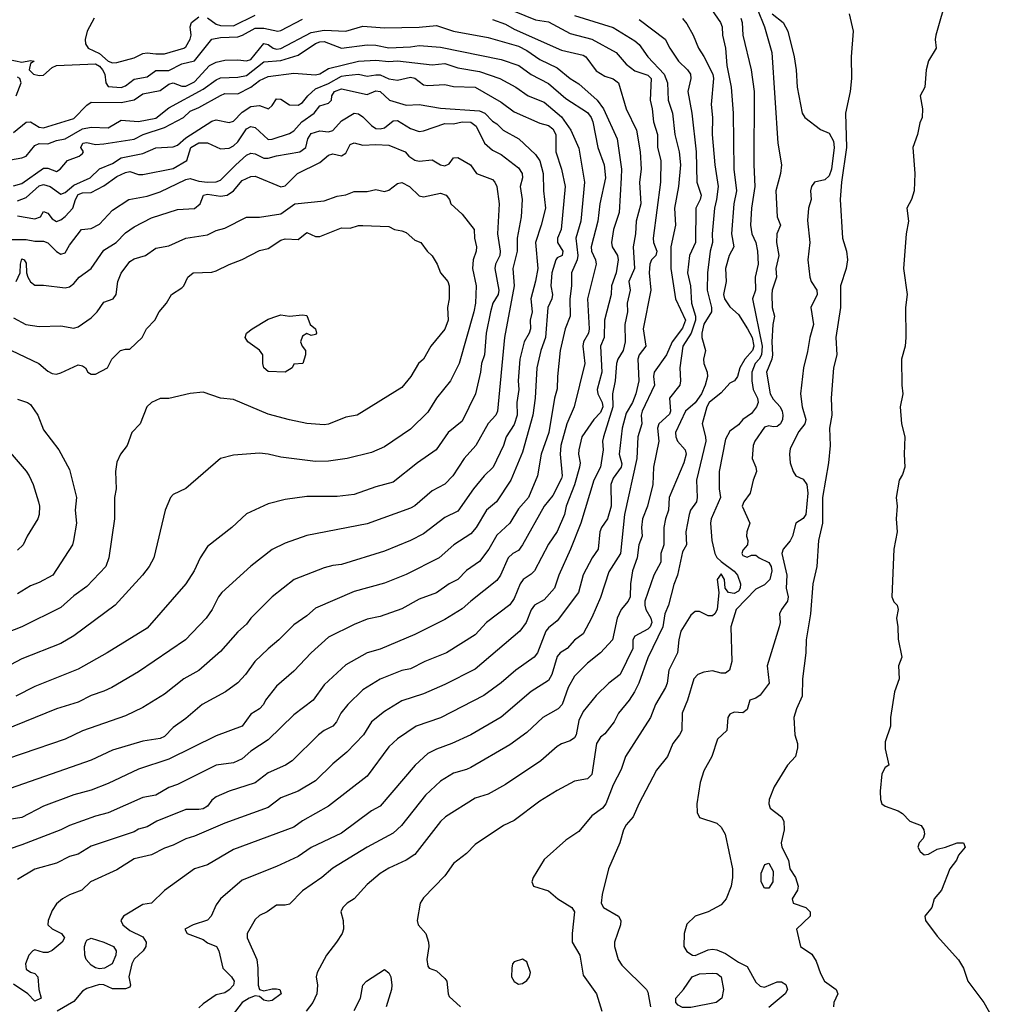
# Model space of a CAD drawing. Header units: metres. Extents: x -46681 to -43747, y -240911 to -237677.
# Tile 227 of 256: x -45407 to -45294, y -240708 to -240594. Entities that reach past the tile are written whole.
import ezdxf

# ---------------------------------------------------------------- set-up
doc = ezdxf.new("R2010")
doc.units = ezdxf.units.M
doc.layers.add('CONTOUR_INDEX', color=1, linetype='Continuous')
doc.layers.add('CONTOUR_INTER', color=3, linetype='Continuous')

msp = doc.modelspace()

# ---------------------------------------------------------------- linework, layer by layer
at = {"layer": 'CONTOUR_INDEX'}
for points, elevation in [([(-45321.39, -240592.52), (-45320.6, -240594.52), (-45319.74, -240597.52), (-45319.03, -240608.02), (-45318.61, -240610.52), (-45318.73, -240611.52), (-45319.28, -240613.52), (-45319.12, -240616.52), (-45318.72, -240617.52), (-45319.16, -240618.52), (-45319.19, -240619.52), (-45318.94, -240621.02), (-45319.28, -240622.52), (-45319.2, -240623.52), (-45319.71, -240625.02), (-45319.74, -240625.52), (-45319.71, -240627.02), (-45319.44, -240628.02), (-45319.63, -240629.02), (-45319.75, -240631.02), (-45319.67, -240632.52), (-45319.74, -240633.02), (-45320.34, -240634.52), (-45319.91, -240637.02), (-45319.6, -240637.66), (-45318.79, -240638.52), (-45318.54, -240639.02), (-45318.47, -240639.52), (-45318.49, -240640.02), (-45318.75, -240640.52), (-45319.1, -240640.8), (-45319.6, -240640.86), (-45320.1, -240640.74), (-45320.6, -240640.88), (-45321.71, -240642.52), (-45321.88, -240643.02), (-45322.03, -240644.52), (-45321.59, -240645.52), (-45321.51, -240646.02), (-45321.91, -240647.02), (-45322.25, -240648.52), (-45322.99, -240649.52), (-45323.18, -240650.02), (-45322.3, -240652.02), (-45322.64, -240653.02), (-45322.69, -240653.52), (-45322.51, -240654.02), (-45322.54, -240654.52), (-45323.1, -240655.14), (-45323.23, -240655.52), (-45323.1, -240655.77), (-45322.6, -240655.96), (-45322.1, -240655.7), (-45321.6, -240655.72), (-45321.22, -240656.02), (-45320.1, -240656.56), (-45319.8, -240657.02), (-45319.75, -240657.52), (-45319.97, -240658.52), (-45320.6, -240659.16), (-45321.6, -240659.63), (-45323.87, -240662.02), (-45324.47, -240664.02), (-45324.37, -240668.02), (-45324.65, -240669.02), (-45325.1, -240669.39), (-45325.6, -240669.39), (-45326.6, -240669.1), (-45327.6, -240669.25), (-45328.29, -240669.52), (-45328.76, -240670.02), (-45329.49, -240672.52), (-45330.12, -240674.02), (-45330.18, -240676.02), (-45330.42, -240676.52), (-45331.22, -240677.52), (-45331.83, -240679.02), (-45333.1, -240680.62), (-45335.16, -240684.52), (-45335.79, -240686.02), (-45336.6, -240686.93), (-45336.92, -240687.52), (-45337.33, -240689.02), (-45338.67, -240692.02), (-45339.38, -240695.02), (-45339.5, -240696.02), (-45339.24, -240696.52), (-45337.49, -240697.52), (-45337.21, -240698.02), (-45337.26, -240698.52), (-45337.97, -240700.52), (-45337.97, -240701.02), (-45337.54, -240702.52), (-45337.1, -240703.2), (-45334.25, -240706.02), (-45334.1, -240706.31), (-45333.78, -240708.02)], 80), ([(-45342.6, -240593.23), (-45338.1, -240594.61), (-45335.6, -240596.16), (-45335.1, -240596.57), (-45334.1, -240598), (-45332.21, -240600.02), (-45331.82, -240601.02), (-45331.76, -240603.02), (-45331.24, -240604.52), (-45330.98, -240607.02), (-45330.47, -240609.02), (-45330.31, -240610.52), (-45330.55, -240613.02), (-45331.02, -240615.52), (-45330.88, -240617.52), (-45331.45, -240620.02), (-45331.43, -240622.52), (-45330.88, -240626.02), (-45329.72, -240628.52), (-45330.1, -240629.42), (-45331.3, -240631.02), (-45331.95, -240632.52), (-45333.36, -240634.52), (-45333.44, -240635.02), (-45333.31, -240636.02), (-45334.76, -240639.02), (-45334.86, -240639.52), (-45334.78, -240640.52), (-45335.26, -240642.02), (-45335.39, -240644.52), (-45336.79, -240651.02), (-45337.27, -240655.52), (-45338.6, -240657.63), (-45339.6, -240660.6), (-45340.6, -240662.92), (-45341.6, -240664.81), (-45342.6, -240665.54), (-45343.45, -240666.52), (-45344.26, -240667.02), (-45344.6, -240667.45), (-45345.23, -240669.52), (-45345.6, -240670.21), (-45347.6, -240671.48), (-45351.1, -240674.46), (-45354.62, -240676.52), (-45356.79, -240677.52), (-45358.6, -240678.16), (-45359.6, -240678.69), (-45361.07, -240680.02), (-45365.1, -240684.78), (-45366.1, -240685.32), (-45369.6, -240687.92), (-45373.1, -240689.58), (-45374.6, -240690.62), (-45377.1, -240691.77), (-45381.1, -240693.33), (-45383.6, -240695.52), (-45384.1, -240696.19), (-45384.69, -240697.52), (-45385.1, -240697.96), (-45386.76, -240698.52), (-45387.75, -240699.02), (-45387.46, -240699.52), (-45385.6, -240700.22), (-45385.1, -240700.6), (-45384.05, -240701.02), (-45383.78, -240701.52), (-45383.34, -240703.52), (-45382.34, -240704.52), (-45382.03, -240705.02), (-45382.09, -240705.52), (-45382.6, -240706.06), (-45383.1, -240706.38), (-45384.1, -240706.63), (-45385.6, -240707.68), (-45386.1, -240708.13)], 85), ([(-45407.6, -240612.96), (-45406.6, -240612.67), (-45404.1, -240610.91), (-45403.6, -240610.91), (-45402.6, -240611.3), (-45402.17, -240611.02), (-45401.33, -240610.02), (-45399.96, -240609.52), (-45399.6, -240609.21), (-45399.48, -240609.02), (-45399.77, -240608.52), (-45399.54, -240608.02), (-45399.1, -240607.93), (-45398.1, -240608.15), (-45397.1, -240608.1), (-45393.6, -240607.54), (-45392.55, -240607.02), (-45390.1, -240606.21), (-45387.9, -240605.02), (-45387.1, -240604.29), (-45386.1, -240603.88), (-45383.6, -240602.48), (-45383.1, -240602.27), (-45381.6, -240602.3), (-45380.1, -240601.54), (-45379.1, -240600.76), (-45378.1, -240600.27), (-45375.1, -240599.89), (-45372.6, -240600.11), (-45372.1, -240599.96), (-45371.1, -240599.37), (-45367.6, -240598.52), (-45365.6, -240598.39), (-45364.1, -240598.55), (-45363.1, -240598.46), (-45359.1, -240598.95), (-45357.6, -240598.78), (-45356.1, -240599.29), (-45353.6, -240599.72), (-45351.26, -240600.52), (-45349.39, -240601.52), (-45347.98, -240602.52), (-45346.1, -240603.25), (-45344.1, -240604.95), (-45343.01, -240606.52), (-45342.1, -240608.59), (-45341.42, -240612.52), (-45341.85, -240617.02), (-45342.46, -240619.02), (-45342.22, -240621.02), (-45342.28, -240621.52), (-45342.96, -240623.02), (-45342.94, -240624.52), (-45343.15, -240626.02), (-45343.09, -240628.02), (-45343.66, -240629.52), (-45344.26, -240632.02), (-45344.58, -240635.02), (-45344.6, -240636.45), (-45344.9, -240637.52), (-45345.58, -240641.52), (-45346.44, -240644.02), (-45346.89, -240646.52), (-45347.93, -240649.02), (-45349.1, -240650.36), (-45350.1, -240652.02), (-45351.6, -240653.38), (-45352.52, -240655.02), (-45353.6, -240656.43), (-45355.1, -240657.47), (-45356.1, -240658.52), (-45357.1, -240659.05), (-45358.6, -240660.09), (-45360.6, -240660.8), (-45362.6, -240661.91), (-45365.1, -240662.8), (-45366.6, -240663.14), (-45368.1, -240663.75), (-45371.1, -240665.19), (-45373.1, -240667.02), (-45375.1, -240669.15), (-45377.1, -240670.89), (-45378.4, -240672.52), (-45378.64, -240673.02), (-45379.07, -240673.52), (-45380.1, -240674.13), (-45381.11, -240675.52), (-45384.1, -240676.63), (-45389.6, -240679.35), (-45393.1, -240680.49), (-45396.6, -240682.17), (-45398.6, -240682.91), (-45400.6, -240683.47), (-45404.1, -240684.79), (-45406.6, -240686.07), (-45408.1, -240686.32)], 90), ([(-45407.6, -240628.25), (-45406.14, -240629.02), (-45404.6, -240629.25), (-45402.1, -240629.16), (-45400.6, -240629.44), (-45400.1, -240629.29), (-45398.6, -240628.24), (-45397.89, -240627.52), (-45397.1, -240626.41), (-45396.02, -240626.02), (-45395.7, -240625.52), (-45395.5, -240624.02), (-45395.1, -240623.06), (-45394.1, -240621.72), (-45393.6, -240621.4), (-45392.29, -240621.02), (-45391.1, -240620.18), (-45389.6, -240619.89), (-45387.6, -240618.99), (-45385.1, -240618.64), (-45384.1, -240618.11), (-45383.1, -240617.86), (-45380.6, -240616.56), (-45379.1, -240616.57), (-45376.6, -240616.2), (-45375, -240615.02), (-45371.6, -240614.67), (-45370.1, -240614.16), (-45369.1, -240613.99), (-45368.1, -240613.59), (-45366.6, -240613.62), (-45365.6, -240613.39), (-45364.6, -240613.61), (-45364.1, -240613.43), (-45363.1, -240612.66), (-45362.6, -240612.57), (-45361.72, -240613.02), (-45360.6, -240614.12), (-45360.1, -240614.24), (-45358.1, -240613.81), (-45357.45, -240614.02), (-45357.09, -240614.52), (-45356.91, -240615.02), (-45355.6, -240616.24), (-45354.2, -240618.02), (-45354.19, -240619.02), (-45353.95, -240620.02), (-45353.98, -240620.52), (-45354.35, -240621.52), (-45354.4, -240622.52), (-45353.99, -240624.52), (-45354.08, -240626.52), (-45354.24, -240627.52), (-45355.94, -240633.52), (-45356.97, -240635.52), (-45358.6, -240637.55), (-45359.6, -240639.14), (-45361.6, -240641.11), (-45364.6, -240643.15), (-45366.1, -240643.82), (-45368.92, -240644.52), (-45371.1, -240644.83), (-45372.6, -240644.86), (-45376.6, -240644.37), (-45378.1, -240644.01), (-45379.1, -240643.91), (-45382.1, -240644.15), (-45383.62, -240644.52), (-45387.6, -240648), (-45389.1, -240648.69), (-45389.4, -240649.02), (-45390, -240650.52), (-45391.31, -240656.02), (-45391.87, -240657.02), (-45392.63, -240658.02), (-45395.8, -240661.52), (-45400.6, -240665.05), (-45402.1, -240665.95), (-45406.6, -240667.71), (-45408.6, -240668.74)], 95), ([(-45328.96, -240704.52), (-45328.1, -240704.2), (-45326.6, -240704.11), (-45326.1, -240704.17), (-45325.61, -240704.52), (-45325.34, -240706.02), (-45325.52, -240707.02), (-45326.18, -240707.52), (-45329.1, -240708.07), (-45330.1, -240708.1), (-45330.6, -240707.8), (-45330.85, -240707.52), (-45330.84, -240707.02), (-45329.95, -240706.02), (-45328.96, -240704.52)], 80)]:
    msp.add_lwpolyline(points, dxfattribs=dict(at, elevation=elevation))
at = {"layer": 'CONTOUR_INTER'}
for points, elevation in [([(-45299.46, -240591.02), (-45300.73, -240595.52), (-45300.82, -240596.02), (-45300.7, -240597.02), (-45301.6, -240598.46), (-45301.85, -240599.52), (-45302.01, -240601.52), (-45302.56, -240602.52), (-45302.27, -240604.02), (-45302.32, -240605.02), (-45302.6, -240605.64), (-45302.88, -240607.02), (-45303.39, -240608.52), (-45303.19, -240611.52), (-45303.26, -240613.52), (-45303.55, -240614.52), (-45304.11, -240615.52), (-45303.92, -240617.02), (-45304.19, -240618.52), (-45304.48, -240622.52), (-45304.04, -240625.52), (-45304.25, -240627.02), (-45304.2, -240630.52), (-45304.29, -240631.52), (-45304.71, -240633.02), (-45304.68, -240636.02), (-45304.56, -240637.02), (-45304.88, -240638.52), (-45304.72, -240640.52), (-45304.33, -240642.02), (-45304.42, -240644.02), (-45304.32, -240645.52), (-45304.6, -240646.39), (-45304.97, -240647.02), (-45305.35, -240649.02), (-45305.2, -240650.02), (-45305.34, -240651.52), (-45305.21, -240653.02), (-45305.62, -240655.02), (-45305.84, -240660.52), (-45305.6, -240661.12), (-45305.23, -240661.52), (-45305.11, -240662.02), (-45305.31, -240663.02), (-45305.14, -240664.02), (-45305.1, -240665.43), (-45304.68, -240667.52), (-45305.07, -240668.52), (-45304.99, -240670.02), (-45305.51, -240671.52), (-45306, -240674.52), (-45305.99, -240675.52), (-45306.6, -240677.32), (-45306.6, -240678.14), (-45306.18, -240680.02), (-45306.6, -240680.28), (-45306.99, -240681.02), (-45307.19, -240683.02), (-45307.15, -240684.02), (-45307, -240684.52), (-45306.6, -240684.78), (-45305.1, -240685.33), (-45304.6, -240685.62), (-45303.74, -240686.52), (-45302.45, -240687.02), (-45302.14, -240687.52), (-45302.05, -240688.02), (-45302.21, -240688.52), (-45302.65, -240689.02), (-45302.82, -240689.52), (-45302.56, -240690.02), (-45302.1, -240690.4), (-45301.6, -240690.35), (-45300.6, -240689.75), (-45299.6, -240689.54), (-45298.25, -240689.02), (-45297.53, -240689.02), (-45297.35, -240689.52), (-45298.1, -240690.45), (-45298.36, -240691.02), (-45299.1, -240692.02), (-45300.1, -240694.52), (-45300.94, -240695.52), (-45301.2, -240696.52), (-45302.01, -240697.52), (-45301.95, -240698.02), (-45300.6, -240699.81), (-45298.1, -240702.58), (-45297.55, -240703.52), (-45297.02, -240705.02), (-45295.16, -240707.52), (-45294.31, -240709.02)], 77), ([(-45349.6, -240592.74), (-45347.1, -240593.74), (-45345.6, -240593.97), (-45343.1, -240595.3), (-45340.6, -240595.95), (-45337.77, -240597.52), (-45336.6, -240598.87), (-45335.6, -240599.62), (-45334.1, -240600.12), (-45333.72, -240600.52), (-45333.83, -240603.02), (-45333.58, -240604.02), (-45333.44, -240605.52), (-45332.99, -240607.02), (-45332.97, -240608.52), (-45332.6, -240610.02), (-45332.64, -240612.52), (-45333.5, -240619.02), (-45333.46, -240619.52), (-45333.07, -240620.52), (-45333.18, -240621.02), (-45333.66, -240621.52), (-45333.87, -240622.02), (-45333.93, -240623.02), (-45333.76, -240625.02), (-45334.65, -240629.52), (-45334.35, -240631.52), (-45335.1, -240632.5), (-45335.24, -240633.02), (-45335.15, -240635.52), (-45335.49, -240637.02), (-45335.88, -240638.02), (-45336.6, -240639.27), (-45337.08, -240641.02), (-45337.43, -240644.02), (-45337.1, -240645.15), (-45337.18, -240645.52), (-45338.1, -240646.81), (-45338.39, -240647.52), (-45338.35, -240650.02), (-45338.78, -240651.52), (-45339.48, -240652.52), (-45339.66, -240653.02), (-45339.85, -240655.02), (-45340.56, -240656.02), (-45341.6, -240657.99), (-45342.14, -240660.02), (-45344.6, -240663.3), (-45345.6, -240664.12), (-45345.91, -240664.52), (-45346.9, -240667.02), (-45347.25, -240667.52), (-45349.39, -240669.02), (-45351.1, -240670.48), (-45353.1, -240671.97), (-45358.1, -240674.54), (-45360.93, -240675.52), (-45363.1, -240676.97), (-45364.1, -240677.91), (-45366.6, -240681.29), (-45371.1, -240684.76), (-45374.1, -240686.47), (-45375.1, -240687.19), (-45382.1, -240689.8), (-45385.1, -240691.55), (-45386.6, -240692.05), (-45390.1, -240694.54), (-45391.6, -240696.01), (-45392.6, -240696.17), (-45394.84, -240697.52), (-45395.13, -240698.02), (-45394.92, -240698.52), (-45394.1, -240699.18), (-45392.6, -240699.89), (-45392.2, -240700.52), (-45392.25, -240701.02), (-45392.56, -240701.52), (-45393.6, -240702.51), (-45393.87, -240703.02), (-45394.24, -240704.52), (-45394.04, -240705.52), (-45394.1, -240705.74), (-45394.6, -240705.93), (-45396.1, -240705.92), (-45397.1, -240705.45), (-45397.6, -240705.43), (-45399.1, -240705.88), (-45399.6, -240706.18), (-45400.6, -240707.39), (-45402.52, -240708.52)], 86), ([(-45326.72, -240592.52), (-45325.7, -240594.02), (-45325.49, -240594.52), (-45325.46, -240595.52), (-45325.09, -240597.02), (-45324.95, -240599.02), (-45324.43, -240601.52), (-45324.23, -240604.52), (-45324.15, -240611.02), (-45323.81, -240613.52), (-45324.14, -240615.02), (-45324.39, -240618.52), (-45324.13, -240620.02), (-45324.67, -240621.02), (-45325.09, -240622.52), (-45325.04, -240624.02), (-45325.33, -240625.52), (-45325.22, -240626.02), (-45324.6, -240626.97), (-45323.6, -240627.83), (-45322.55, -240629.52), (-45322.02, -240630.52), (-45321.84, -240631.52), (-45321.98, -240632.02), (-45322.85, -240633.02), (-45323.46, -240634.02), (-45323.72, -240635.02), (-45324.06, -240635.52), (-45324.6, -240635.81), (-45325.6, -240636.9), (-45327.01, -240638.02), (-45327.26, -240638.52), (-45327.79, -240640.52), (-45327.41, -240642.02), (-45327.39, -240642.52), (-45328.48, -240647.02), (-45328.37, -240649.02), (-45328.48, -240649.52), (-45329.16, -240650.52), (-45329.31, -240651.02), (-45329.69, -240653.02), (-45329.63, -240654.52), (-45330.1, -240655.33), (-45330.66, -240658.02), (-45331.1, -240659.12), (-45331.71, -240661.52), (-45332.14, -240662.52), (-45332.35, -240664.02), (-45334.1, -240667.59), (-45335.15, -240670.52), (-45335.66, -240671.52), (-45336.25, -240672.52), (-45337.5, -240674.02), (-45337.99, -240675.02), (-45339.1, -240676.41), (-45339.6, -240676.78), (-45340.03, -240677.52), (-45340.6, -240681.1), (-45341.1, -240681.62), (-45342.6, -240681.89), (-45344.6, -240682.96), (-45346.6, -240684.21), (-45349.6, -240686.45), (-45350.82, -240687.02), (-45354.1, -240689.23), (-45355.1, -240690.24), (-45356.6, -240691.43), (-45357.6, -240692.85), (-45360.1, -240695.38), (-45360.47, -240696.02), (-45360.83, -240698.02), (-45360.71, -240698.52), (-45359.82, -240699.52), (-45359.49, -240700.52), (-45359.47, -240701.02), (-45359.71, -240702.52), (-45359.6, -240703.31), (-45359.43, -240703.52), (-45358.6, -240703.86), (-45357.6, -240704.72), (-45357.39, -240705.02), (-45357.23, -240706.52), (-45357.1, -240706.82), (-45355.8, -240708.02)], 82), ([(-45408.1, -240598.32), (-45406.6, -240598.62), (-45405.6, -240598.44), (-45405.19, -240598.52), (-45405.6, -240598.79), (-45405.76, -240599.52), (-45405.28, -240600.02), (-45404.6, -240600.17), (-45404.1, -240600.13), (-45403.1, -240599.26), (-45402.6, -240599.02), (-45398.1, -240598.81), (-45397.6, -240599.11), (-45397.26, -240599.52), (-45397.02, -240600.02), (-45396.9, -240601.02), (-45396.6, -240601.46), (-45395.1, -240601.55), (-45394.6, -240601.35), (-45393.6, -240600.59), (-45392.1, -240600.31), (-45391.1, -240599.59), (-45389.6, -240599.6), (-45388.1, -240598.82), (-45386.6, -240598.47), (-45384.6, -240595.97), (-45383.6, -240595.78), (-45381.6, -240595.68), (-45381.05, -240595.52), (-45379.6, -240594.68), (-45378.6, -240594.68), (-45376.98, -240595.02), (-45376.6, -240594.95), (-45374.1, -240593.65)], 87), ([(-45352.1, -240593.7), (-45350.6, -240594.22), (-45349.6, -240594.8), (-45344.1, -240597.22), (-45341.6, -240597.83), (-45341.29, -240598.02), (-45340.1, -240599.64), (-45339.1, -240600.24), (-45338.1, -240600.57), (-45337.5, -240601.02), (-45336.6, -240604.02), (-45335.43, -240606.52), (-45334.99, -240609.02), (-45334.88, -240611.02), (-45335.05, -240612.52), (-45334.93, -240615.02), (-45335.45, -240617.02), (-45335.53, -240618.52), (-45335.78, -240620.02), (-45335.63, -240622.52), (-45336.31, -240624.02), (-45336.15, -240625.02), (-45336.5, -240626.52), (-45336.45, -240627.52), (-45336.77, -240629.02), (-45336.71, -240631.02), (-45336.96, -240632.02), (-45337.57, -240633.02), (-45337.72, -240633.52), (-45337.87, -240635.52), (-45338.21, -240637.02), (-45338.17, -240638.52), (-45339.24, -240642.02), (-45339.34, -240642.52), (-45339.26, -240643.52), (-45339.59, -240645.52), (-45340.37, -240647.02), (-45341.87, -240652.02), (-45343.04, -240655.02), (-45344.42, -240658.02), (-45344.92, -240659.52), (-45346.1, -240660.9), (-45347.24, -240661.52), (-45347.6, -240662.06), (-45348.2, -240663.52), (-45348.92, -240664.52), (-45354.1, -240668.92), (-45357.6, -240670.67), (-45360.1, -240671.75), (-45362.6, -240672.58), (-45364.6, -240673.8), (-45366.1, -240675), (-45367.04, -240676.52), (-45368.97, -240678.52), (-45370.6, -240679.87), (-45372.6, -240681.84), (-45374.6, -240683.04), (-45376.6, -240683.81), (-45378.1, -240684.94), (-45383.1, -240686.76), (-45386.6, -240688.26), (-45387.6, -240688.57), (-45389.1, -240689.3), (-45390.1, -240689.62), (-45391.6, -240690.43), (-45393.6, -240690.89), (-45395.6, -240692.14), (-45398.65, -240693.52), (-45399.66, -240694.52), (-45401.1, -240695.06), (-45401.91, -240695.52), (-45402.6, -240696.08), (-45403.1, -240696.86), (-45403.58, -240698.02), (-45403.61, -240698.52), (-45403.1, -240698.96), (-45402.02, -240699.52), (-45401.68, -240700.02), (-45401.96, -240700.52), (-45403.1, -240701.5), (-45403.6, -240701.73), (-45404.1, -240701.73), (-45405.1, -240701.4), (-45405.34, -240701.52), (-45405.8, -240702.02), (-45406.19, -240703.02), (-45406.1, -240703.66), (-45405.6, -240704), (-45405.1, -240704.16), (-45404.78, -240704.52), (-45404.63, -240706.02), (-45404.37, -240707.02), (-45405.1, -240707.36), (-45405.91, -240706.52), (-45407.6, -240705.38)], 87), ([(-45398.23, -240593.52), (-45399.04, -240595.02), (-45399.29, -240596.02), (-45399.25, -240596.52), (-45398.92, -240597.02), (-45397.6, -240597.64), (-45396.6, -240598.51), (-45396.1, -240598.69), (-45395.6, -240598.66), (-45393.6, -240598.11), (-45392.6, -240597.62), (-45392.1, -240597.54), (-45391.1, -240597.68), (-45390.1, -240597.65), (-45387.85, -240597.02), (-45387.6, -240596.84), (-45387.1, -240595.97), (-45387, -240595.52), (-45387.13, -240594.52), (-45386.97, -240594.02), (-45386.1, -240593.36)], 86), ([(-45385.1, -240593.5), (-45384.1, -240594.21), (-45383.6, -240594.38), (-45382.1, -240594.42), (-45379.6, -240593.18)], 86), ([(-45335.1, -240593.67), (-45332.1, -240595.98), (-45331.56, -240597.02), (-45330.53, -240598.52), (-45329.51, -240599.52), (-45329.17, -240600.02), (-45329.13, -240600.52), (-45329.47, -240602.02), (-45328.99, -240604.52), (-45328.5, -240609.02), (-45328.42, -240612.52), (-45327.94, -240614.02), (-45328.03, -240614.52), (-45328.53, -240615.52), (-45328.58, -240619.52), (-45329.26, -240621.02), (-45329.5, -240623.02), (-45329.17, -240624.52), (-45329.06, -240626.52), (-45328.58, -240628.02), (-45328.59, -240628.52), (-45329.09, -240630.02), (-45330.05, -240631.52), (-45330.41, -240634.02), (-45330.3, -240635.52), (-45330.4, -240636.02), (-45331.58, -240637.52), (-45331.47, -240639.02), (-45331.6, -240639.38), (-45332.82, -240640.52), (-45332.99, -240641.02), (-45332.84, -240642.52), (-45333.44, -240645.52), (-45333.54, -240647.52), (-45334.12, -240650.02), (-45334.72, -240651.52), (-45334.83, -240652.52), (-45334.77, -240653.52), (-45335.14, -240654.52), (-45335.33, -240656.02), (-45335.86, -240657.52), (-45336.12, -240659.02), (-45336.15, -240660.52), (-45336.39, -240661.02), (-45337.19, -240662.02), (-45337.67, -240663.02), (-45338.2, -240665.52), (-45339.6, -240667.02), (-45341.1, -240668.22), (-45342.6, -240669.74), (-45343.33, -240671.02), (-45344.03, -240673.02), (-45344.5, -240673.52), (-45346.27, -240674.52), (-45348.1, -240676.23), (-45350.1, -240677.68), (-45354.6, -240680.28), (-45355.1, -240680.53), (-45356.6, -240680.94), (-45358.1, -240681.87), (-45359.86, -240683.52), (-45362.63, -240687.02), (-45363.6, -240687.89), (-45366.6, -240689.54), (-45370.6, -240691.96), (-45371.87, -240693.02), (-45374.1, -240694.56), (-45375.6, -240696.11), (-45376.1, -240696.24), (-45377.1, -240696.25), (-45378.18, -240697.02), (-45379.1, -240697.45), (-45379.6, -240697.89), (-45380.53, -240699.52), (-45380.5, -240700.02), (-45379.41, -240702.52), (-45379.26, -240703.52), (-45379.23, -240705.52), (-45379.1, -240705.99), (-45378.6, -240706.17), (-45377.6, -240705.92), (-45377.1, -240705.94), (-45376.72, -240706.02), (-45376.57, -240706.52), (-45377.6, -240707.28), (-45378.1, -240707.34), (-45378.6, -240707.22), (-45379.1, -240706.81), (-45379.6, -240706.74), (-45380.29, -240707.02), (-45381.11, -240707.52), (-45383.01, -240710.02)], 84), ([(-45330.1, -240593.58), (-45329.6, -240594.17), (-45328.84, -240595.52), (-45328.22, -240597.02), (-45327.6, -240597.97), (-45326.58, -240600.02), (-45326.49, -240600.52), (-45326.76, -240603.52), (-45326.62, -240605.02), (-45326.64, -240607.02), (-45326.33, -240610.52), (-45325.96, -240613.02), (-45326.13, -240614.52), (-45326.39, -240615.52), (-45326.63, -240618.52), (-45326.59, -240619.52), (-45326.87, -240620.52), (-45327.2, -240623.02), (-45327.23, -240625.02), (-45326.73, -240627.02), (-45326.71, -240627.52), (-45327.6, -240628.97), (-45327.85, -240630.02), (-45327.83, -240630.52), (-45327.43, -240632.02), (-45327.64, -240633.02), (-45327.61, -240633.52), (-45327.23, -240634.52), (-45327.17, -240635.02), (-45327.45, -240636.02), (-45327.9, -240637.02), (-45328.6, -240638.09), (-45329.74, -240639.02), (-45330.89, -240641.52), (-45330.87, -240642.02), (-45330.65, -240642.52), (-45329.76, -240643.52), (-45329.65, -240644.02), (-45329.94, -240645.02), (-45331.61, -240649.02), (-45331.72, -240650.52), (-45332.06, -240651.52), (-45332.23, -240652.52), (-45332.25, -240654.52), (-45332.59, -240655.52), (-45332.6, -240656.52), (-45333.4, -240658.02), (-45334.45, -240661.02), (-45334.46, -240661.52), (-45334.32, -240662.02), (-45333.77, -240663.02), (-45333.64, -240663.52), (-45333.84, -240664.02), (-45334.1, -240664.28), (-45335.6, -240665.11), (-45335.84, -240665.52), (-45335.85, -240666.52), (-45337.29, -240669.52), (-45338.6, -240670.53), (-45340.1, -240671.95), (-45341.6, -240673.83), (-45342.1, -240674.86), (-45342.4, -240676.52), (-45342.6, -240676.85), (-45343.1, -240677.2), (-45344.1, -240677.56), (-45344.6, -240677.88), (-45346.48, -240679.52), (-45350.6, -240682.28), (-45352.6, -240683.38), (-45354.1, -240683.86), (-45357.52, -240686.02), (-45358.1, -240686.57), (-45361.1, -240690.38), (-45362.1, -240691.03), (-45364.1, -240691.97), (-45365.1, -240692.59), (-45366.6, -240693.83), (-45368.1, -240695.5), (-45368.94, -240696.02), (-45369.43, -240696.52), (-45369.68, -240697.02), (-45369.39, -240698.02), (-45369.34, -240699.02), (-45369.52, -240699.52), (-45370.15, -240700.52), (-45371.34, -240702.02), (-45372.39, -240704.02), (-45372.53, -240704.52), (-45372.37, -240705.52), (-45372.44, -240706.52), (-45372.9, -240707.52), (-45373.67, -240708.52)], 83), ([(-45323.33, -240593.52), (-45323.18, -240594.02), (-45323.08, -240595.52), (-45322.12, -240599.52), (-45321.77, -240602.02), (-45321.81, -240610.52), (-45321.69, -240613.02), (-45322.09, -240615.52), (-45322.19, -240617.52), (-45322.04, -240618.52), (-45321.6, -240619.52), (-45321.38, -240620.52), (-45321.31, -240622.02), (-45321.66, -240623.52), (-45321.64, -240625.02), (-45321.98, -240626.02), (-45320.86, -240631.52), (-45320.95, -240632.52), (-45321.2, -240633.02), (-45321.66, -240633.52), (-45322.04, -240634.52), (-45322.05, -240635.52), (-45321.89, -240636.52), (-45321.39, -240637.52), (-45321.31, -240638.02), (-45321.51, -240638.52), (-45322.1, -240639.31), (-45323.11, -240640.02), (-45323.6, -240640.62), (-45324.6, -240641.34), (-45325.1, -240642.29), (-45325.84, -240646.02), (-45325.83, -240648.02), (-45325.69, -240649.02), (-45326.76, -240651.52), (-45326.85, -240652.02), (-45326.69, -240654.02), (-45326.32, -240655.52), (-45326.1, -240655.97), (-45325.6, -240656.46), (-45324.1, -240657.56), (-45323.72, -240658.02), (-45323.36, -240659.02), (-45323.41, -240659.52), (-45323.6, -240659.88), (-45324.1, -240660.15), (-45324.74, -240660.02), (-45325.13, -240659.52), (-45325.23, -240658.52), (-45325.6, -240657.86), (-45326.06, -240658.52), (-45325.87, -240660.02), (-45326.05, -240662.02), (-45326.32, -240662.52), (-45326.6, -240662.74), (-45327.1, -240662.72), (-45328.1, -240662.22), (-45328.6, -240662.24), (-45329.1, -240662.65), (-45330.26, -240664.52), (-45330.51, -240665.52), (-45330.65, -240667.02), (-45331.68, -240669.02), (-45331.88, -240670.52), (-45332.07, -240671.02), (-45333.21, -240673.02), (-45333.81, -240674.52), (-45336.7, -240679.02), (-45337.18, -240680.52), (-45338.1, -240682.31), (-45338.95, -240684.52), (-45339.36, -240685.02), (-45340.6, -240685.88), (-45342.1, -240687.71), (-45343.6, -240688.7), (-45346.1, -240690.94), (-45347.39, -240693.02), (-45347.54, -240693.52), (-45347.34, -240694.02), (-45345.6, -240694.57), (-45344.52, -240695.52), (-45342.91, -240696.52), (-45342.61, -240697.02), (-45342.88, -240699.52), (-45342.86, -240700.52), (-45341.96, -240702.02), (-45341.6, -240704.33), (-45340.05, -240706.52), (-45339.44, -240708.52)], 81), ([(-45319.69, -240593.02), (-45318.41, -240594.02), (-45317.89, -240595.02), (-45317.16, -240598.02), (-45316.92, -240599.52), (-45316.79, -240601.52), (-45316.21, -240604.52), (-45315.92, -240605.02), (-45314.1, -240606.43), (-45313.1, -240606.83), (-45312.6, -240607.79), (-45312.51, -240608.52), (-45312.84, -240611.02), (-45313.1, -240611.79), (-45313.6, -240612.24), (-45314.8, -240612.52), (-45315.14, -240613.02), (-45315.27, -240613.52), (-45315.19, -240614.52), (-45315.48, -240615.52), (-45315.6, -240616.98), (-45315.35, -240619.52), (-45315.56, -240621.52), (-45315.35, -240623.52), (-45315.18, -240624.02), (-45314.53, -240625.02), (-45314.48, -240625.52), (-45315.2, -240627.02), (-45314.91, -240629.02), (-45315.35, -240630.52), (-45315.6, -240632.14), (-45316.07, -240634.02), (-45316.4, -240637.02), (-45316.21, -240638.52), (-45315.78, -240640.02), (-45315.9, -240640.52), (-45316.6, -240641.4), (-45317.6, -240643.35), (-45317.7, -240644.02), (-45317.6, -240645.02), (-45317.28, -240646.02), (-45316.95, -240646.52), (-45316.1, -240646.93), (-45315.7, -240647.52), (-45315.58, -240648.52), (-45315.78, -240651.02), (-45316.1, -240651.47), (-45316.94, -240652.02), (-45317.33, -240653.52), (-45317.6, -240654.06), (-45318.44, -240655.02), (-45318.57, -240655.52), (-45318.01, -240658.02), (-45318.07, -240659.52), (-45317.84, -240660.52), (-45317.93, -240661.02), (-45318.63, -240662.02), (-45318.83, -240662.52), (-45318.77, -240663.52), (-45318.89, -240664.02), (-45320.28, -240668.52), (-45320.06, -240670.52), (-45321.1, -240671.91), (-45321.6, -240672.27), (-45322.3, -240672.52), (-45322.6, -240673.57), (-45323.1, -240673.95), (-45324.1, -240673.9), (-45324.6, -240674.13), (-45324.82, -240674.52), (-45324.95, -240676.02), (-45326.04, -240677.02), (-45326.7, -240679.02), (-45327.6, -240680.68), (-45328.03, -240682.02), (-45328.44, -240684.52), (-45328.4, -240685.52), (-45328.1, -240686.09), (-45326.1, -240686.76), (-45325.6, -240687.21), (-45325.14, -240688.02), (-45324.28, -240692.02), (-45324.28, -240693.02), (-45324.46, -240694.02), (-45325.03, -240695.52), (-45325.6, -240696.21), (-45327.1, -240697), (-45328.6, -240697.5), (-45329.6, -240698.44), (-45329.9, -240699.52), (-45329.94, -240701.02), (-45329.6, -240701.59), (-45328.92, -240702.02), (-45328.6, -240702.06), (-45327.1, -240701.41), (-45326.6, -240701.34), (-45326.1, -240701.4), (-45325.1, -240701.82), (-45323.6, -240702.82), (-45322.6, -240703.34), (-45321.6, -240705.14), (-45321.1, -240705.61), (-45320.6, -240705.72), (-45319.1, -240705.13), (-45318.6, -240705.12), (-45318.1, -240705.44), (-45317.93, -240706.02), (-45318.18, -240706.52), (-45319.6, -240707.68), (-45320.1, -240708.07)], 79), ([(-45310.76, -240593.02), (-45310.32, -240595.02), (-45310.53, -240598.02), (-45310.5, -240600.52), (-45310.65, -240602.02), (-45311.19, -240604.52), (-45311.09, -240608.52), (-45311.68, -240612.52), (-45311.83, -240614.52), (-45311.54, -240619.02), (-45311.1, -240620.52), (-45310.99, -240621.52), (-45311.13, -240622.52), (-45311.79, -240624.52), (-45311.78, -240627.02), (-45312.32, -240630.52), (-45312.22, -240632.52), (-45312.58, -240634.02), (-45312.86, -240637.52), (-45312.8, -240639.52), (-45313.07, -240641.02), (-45312.96, -240643.02), (-45313.16, -240645.02), (-45313.88, -240649.02), (-45313.88, -240652.02), (-45314.32, -240654.02), (-45314.51, -240657.02), (-45314.98, -240659.02), (-45315.25, -240662.52), (-45315.76, -240665.52), (-45315.81, -240667.02), (-45316.2, -240670.02), (-45316.23, -240672.02), (-45316.89, -240673.52), (-45317.17, -240674.52), (-45317.09, -240676.52), (-45316.77, -240677.52), (-45316.75, -240678.02), (-45317, -240679.02), (-45317.92, -240680.02), (-45319.45, -240682.52), (-45320.05, -240684.02), (-45320.07, -240684.52), (-45319.91, -240685.02), (-45318.63, -240686.02), (-45318.36, -240686.52), (-45318.29, -240687.52), (-45318.66, -240689.02), (-45318.59, -240689.52), (-45317.81, -240691.02), (-45317.65, -240692.02), (-45317, -240693.02), (-45316.69, -240694.02), (-45316.76, -240694.52), (-45317.38, -240695.52), (-45317.27, -240696.02), (-45315.81, -240696.52), (-45315.28, -240697.02), (-45315.31, -240697.52), (-45316.86, -240699.02), (-45316.4, -240701.02), (-45315.1, -240701.9), (-45314.6, -240702.73), (-45314.1, -240704.17), (-45313.63, -240705.02), (-45312.27, -240706.02), (-45312.08, -240706.52), (-45312.56, -240707.52), (-45312.58, -240708.02)], 78), ([(-45407.6, -240606.78), (-45406.1, -240605.59), (-45405.6, -240605.53), (-45404.6, -240606.16), (-45404.1, -240606.22), (-45400.6, -240605.15), (-45399.1, -240603.59), (-45398.6, -240603.24), (-45395.1, -240603.28), (-45393.6, -240603), (-45392.6, -240602.31), (-45390.6, -240601.89), (-45389.6, -240601.17), (-45389.1, -240601.01), (-45388.1, -240601.4), (-45387.6, -240601.42), (-45386.6, -240600.92), (-45384.86, -240599.02), (-45384.1, -240598.61), (-45383.1, -240598.4), (-45381.6, -240598.36), (-45380.6, -240598.48), (-45380.1, -240598.32), (-45378.6, -240596.46), (-45378.1, -240596.58), (-45377.51, -240597.02), (-45377.1, -240597.12), (-45376.6, -240597.03), (-45373.1, -240595.21), (-45371.6, -240594.91), (-45369.1, -240595.02), (-45367.1, -240594.47), (-45364.6, -240594.67), (-45360.6, -240594.58), (-45358.6, -240594.38), (-45356.6, -240595.02), (-45352.6, -240595.79), (-45349.1, -240596.77), (-45348.1, -240597.29), (-45346.6, -240598.32), (-45344.6, -240599.28), (-45343.1, -240600.52), (-45342.1, -240601.14), (-45339.97, -240603.02), (-45339.24, -240604.02), (-45337.66, -240607.52), (-45337.17, -240611.02), (-45337.19, -240612.02), (-45337.43, -240616.02), (-45338.07, -240618.02), (-45338.29, -240619.52), (-45338.22, -240620.02), (-45337.63, -240621.02), (-45337.54, -240621.52), (-45337.78, -240623.02), (-45338.3, -240624.52), (-45338.36, -240625.52), (-45339.13, -240628.52), (-45339.16, -240630.52), (-45339.6, -240631.52), (-45339.44, -240634.52), (-45339.97, -240636.52), (-45339.9, -240637.02), (-45339.39, -240638.02), (-45339.31, -240638.52), (-45339.6, -240639.21), (-45340.37, -240640.02), (-45341.74, -240642.02), (-45342.11, -240643.52), (-45342.13, -240644.02), (-45341.92, -240645.02), (-45342, -240645.52), (-45342.6, -240647.58), (-45343.57, -240650.02), (-45343.75, -240651.02), (-45344.6, -240652.97), (-45345.6, -240654.44), (-45347.23, -240657.52), (-45347.6, -240657.9), (-45348.53, -240658.52), (-45348.9, -240659.02), (-45349.6, -240660.72), (-45350.1, -240661.47), (-45352.8, -240663.52), (-45354.1, -240664.93), (-45357.43, -240667.02), (-45359.92, -240668.02), (-45361.6, -240668.86), (-45362.6, -240669.07), (-45365.1, -240670.07), (-45367.1, -240671.29), (-45368.85, -240673.02), (-45369.66, -240674.02), (-45370.16, -240675.02), (-45370.6, -240675.51), (-45371.6, -240676.01), (-45372.24, -240676.52), (-45375.29, -240679.52), (-45376.07, -240680.02), (-45378.1, -240680.91), (-45379.6, -240682.09), (-45382.6, -240683.02), (-45384.1, -240683.69), (-45384.6, -240684.08), (-45385.1, -240684.76), (-45385.6, -240685.07), (-45386.1, -240685.17), (-45387.6, -240685.15), (-45390.98, -240686.52), (-45392.1, -240687.15), (-45393.1, -240687.45), (-45393.6, -240687.74), (-45398.6, -240689.42), (-45400.1, -240690.34), (-45401.1, -240690.62), (-45402.6, -240691.37), (-45405.1, -240692.07), (-45407.1, -240693.27)], 88), ([(-45408.6, -240610.07), (-45406.6, -240609.71), (-45406.1, -240609.5), (-45405.1, -240608.27), (-45404.6, -240608.05), (-45403.6, -240608.07), (-45402.6, -240607.7), (-45401.6, -240607.51), (-45399.6, -240606.34), (-45398.6, -240606.15), (-45396.6, -240606.23), (-45395.1, -240605.35), (-45393.1, -240605.49), (-45391.1, -240605.12), (-45389.6, -240603.92), (-45385.6, -240601.77), (-45384.1, -240600.68), (-45383.6, -240600.46), (-45381.6, -240600.38), (-45380.6, -240600.19), (-45378.6, -240598.6), (-45376.6, -240598.44), (-45374.6, -240597.82), (-45372.6, -240596.45), (-45372.1, -240596.27), (-45371.6, -240596.25), (-45369.6, -240596.99), (-45366.6, -240596.63), (-45365.6, -240596.67), (-45364.1, -240596.96), (-45361.6, -240596.86), (-45360.6, -240596.71), (-45358.1, -240596.88), (-45351.1, -240598.32), (-45349.04, -240599.02), (-45347.6, -240600.07), (-45345.6, -240601.1), (-45343.6, -240602.83), (-45341.1, -240604.47), (-45340.66, -240605.02), (-45340.47, -240605.52), (-45339.9, -240608.52), (-45339.17, -240610.52), (-45338.99, -240612.02), (-45339.67, -240615.02), (-45339.9, -240617.02), (-45340.66, -240620.02), (-45340.64, -240620.52), (-45340.16, -240621.52), (-45340.07, -240622.02), (-45341.07, -240626.02), (-45340.88, -240629.52), (-45340.98, -240630.02), (-45341.55, -240631.02), (-45341.63, -240631.52), (-45341.38, -240633.52), (-45342.64, -240638.52), (-45343.47, -240640.52), (-45344.16, -240643.02), (-45344.27, -240644.02), (-45344.03, -240646.52), (-45344.1, -240646.85), (-45345.1, -240648.82), (-45346.1, -240650.02), (-45348.62, -240654.52), (-45349.1, -240655.18), (-45349.73, -240655.52), (-45350.27, -240656.02), (-45351.15, -240658.02), (-45351.6, -240658.66), (-45354.62, -240661.02), (-45355.6, -240661.92), (-45357.6, -240663.17), (-45361.1, -240664.89), (-45365.1, -240666.58), (-45366.6, -240667.04), (-45369.1, -240668.41), (-45371.6, -240670.74), (-45372.88, -240672.52), (-45375.1, -240674.19), (-45378.1, -240677.1), (-45380.1, -240678.42), (-45381.1, -240679.29), (-45382.1, -240679.75), (-45384.1, -240680.03), (-45388.6, -240682.28), (-45389.6, -240682.62), (-45391.09, -240683.52), (-45392.6, -240683.77), (-45396.6, -240685.53), (-45398.1, -240685.92), (-45401.08, -240687.02), (-45402.1, -240687.53), (-45406.6, -240689.26), (-45409.6, -240690.24)], 89), ([(-45407.1, -240614.68), (-45406.1, -240614.3), (-45404.6, -240612.95), (-45404.1, -240612.78), (-45403.35, -240613.02), (-45402.1, -240613.91), (-45401.6, -240613.73), (-45400.6, -240612.88), (-45398.69, -240612.02), (-45397.6, -240610.97), (-45396.1, -240610.36), (-45395.1, -240609.7), (-45392.6, -240609.21), (-45391.1, -240608.53), (-45389.1, -240608.42), (-45388.6, -240608.22), (-45387.6, -240607.37), (-45384.6, -240605.45), (-45384.1, -240605.31), (-45382.6, -240605.61), (-45382.1, -240605.45), (-45381.1, -240604.42), (-45380.1, -240603.78), (-45379.1, -240603.64), (-45378.03, -240604.02), (-45377.6, -240603.63), (-45377.1, -240602.86), (-45376.6, -240602.9), (-45375.6, -240603.55), (-45374.6, -240603.62), (-45374.1, -240603.31), (-45373.47, -240602.52), (-45372.6, -240601.71), (-45371.1, -240601.11), (-45369.6, -240600.25), (-45369.1, -240600.18), (-45367.6, -240600.03), (-45366.6, -240600.26), (-45365.6, -240600.08), (-45365.1, -240600.11), (-45364.1, -240600.54), (-45363.1, -240600.71), (-45361.6, -240600.37), (-45361.1, -240600.47), (-45360.1, -240601.25), (-45359.6, -240601.33), (-45357.6, -240601.22), (-45356.6, -240601.44), (-45354.1, -240601.54), (-45351.1, -240603.24), (-45349.6, -240604.36), (-45346.6, -240605.7), (-45345.6, -240605.96), (-45345.1, -240606.33), (-45344.76, -240607.02), (-45344.75, -240609.02), (-45344.1, -240611.02), (-45343.66, -240613.02), (-45344.13, -240618.02), (-45344.55, -240619.02), (-45344.56, -240619.52), (-45343.95, -240620.52), (-45344.02, -240621.02), (-45344.6, -240621.27), (-45344.76, -240621.52), (-45345.22, -240623.02), (-45345.34, -240624.52), (-45345.16, -240625.52), (-45345.22, -240626.02), (-45345.7, -240627.02), (-45345.94, -240630.52), (-45346.48, -240632.02), (-45346.96, -240634.02), (-45347.14, -240637.52), (-45347.43, -240639.52), (-45348.6, -240643.77), (-45349.98, -240647.02), (-45351.62, -240649.52), (-45352.77, -240650.52), (-45353.97, -240652.52), (-45354.6, -240653.25), (-45356.57, -240654.52), (-45358.27, -240656.02), (-45362.1, -240657.95), (-45364.6, -240658.94), (-45368.1, -240659.92), (-45372.6, -240661.83), (-45373.6, -240662.72), (-45375.1, -240663.76), (-45376.85, -240665.52), (-45378.1, -240666.54), (-45379.61, -240668.02), (-45380.69, -240669.52), (-45381.6, -240670.51), (-45383.01, -240671.52), (-45385.72, -240673.02), (-45387.6, -240674.62), (-45389.1, -240675.66), (-45390.1, -240676.69), (-45390.6, -240676.94), (-45392.6, -240677.24), (-45396.1, -240678.29), (-45398.6, -240679.45), (-45411.1, -240683.81)], 91), ([(-45407.26, -240602.52), (-45406.7, -240601.02), (-45406.86, -240600.52), (-45407.1, -240600.36)], 87), ([(-45407.1, -240616.43), (-45405.1, -240616.77), (-45404.44, -240616.52), (-45404.1, -240615.93), (-45403.6, -240616.13), (-45403.1, -240616.77), (-45402.6, -240617.06), (-45402.1, -240616.87), (-45401.6, -240616.48), (-45400.69, -240615.52), (-45400.4, -240614.52), (-45400.1, -240613.94), (-45399.6, -240613.75), (-45398.6, -240613.72), (-45397.1, -240612.94), (-45395.6, -240611.87), (-45394.6, -240611.39), (-45394.1, -240611.27), (-45393.1, -240611.64), (-45392.6, -240611.65), (-45389.1, -240610.95), (-45387.52, -240610.02), (-45387.03, -240608.52), (-45386.1, -240607.97), (-45385.1, -240607.96), (-45383.6, -240608.65), (-45382.6, -240608.58), (-45382.1, -240608.32), (-45381.6, -240607.85), (-45380.6, -240606.36), (-45380.1, -240606.06), (-45379.6, -240606.21), (-45378.1, -240607.59), (-45377.6, -240607.53), (-45375.6, -240606.88), (-45375.1, -240606.59), (-45374.17, -240605.52), (-45372.75, -240604.52), (-45372.1, -240603.7), (-45371.1, -240603.36), (-45370.75, -240603.02), (-45370.69, -240602.52), (-45370.38, -240602.02), (-45369.6, -240601.72), (-45366.6, -240602.37), (-45365.6, -240601.94), (-45365.12, -240602.02), (-45364.03, -240603.02), (-45362.1, -240603.59), (-45360.6, -240603.52), (-45358.1, -240603.96), (-45353.6, -240604.28), (-45352.99, -240604.52), (-45352.1, -240605.47), (-45351.6, -240605.77), (-45350.84, -240606.52), (-45349.04, -240607.52), (-45347.1, -240609.31), (-45346.6, -240610.05), (-45346.21, -240611.52), (-45346.18, -240613.52), (-45345.97, -240615.52), (-45346.44, -240617.52), (-45347.11, -240619.52), (-45346.86, -240622.52), (-45347.1, -240623.99), (-45347.67, -240626.02), (-45347.48, -240627.52), (-45347.72, -240628.52), (-45347.71, -240629.52), (-45347.83, -240630.02), (-45348.42, -240631.02), (-45348.91, -240633.02), (-45349.13, -240635.52), (-45349.05, -240636.52), (-45349.27, -240638.02), (-45349.22, -240639.52), (-45349.6, -240640.59), (-45350.53, -240642.02), (-45350.83, -240643.02), (-45352.02, -240645.52), (-45353.06, -240646.52), (-45354.31, -240648.02), (-45356.1, -240650.6), (-45357.6, -240651.34), (-45360.1, -240653.26), (-45361.6, -240654.02), (-45364.6, -240655.23), (-45369.6, -240656.81), (-45370.6, -240656.89), (-45371.6, -240657.16), (-45375.05, -240658.52), (-45377.61, -240660.52), (-45380.08, -240663.02), (-45380.6, -240663.72), (-45381.6, -240664.6), (-45383.6, -240666.88), (-45386.1, -240669.06), (-45387.84, -240670.02), (-45390.1, -240671.79), (-45392.6, -240673.37), (-45394.6, -240674.31), (-45399.6, -240676.04), (-45401.6, -240677.02), (-45411.6, -240680.42)], 92), ([(-45408.1, -240619.16), (-45406.1, -240619.18), (-45405.1, -240619.36), (-45404.1, -240619.37), (-45403.6, -240619.54), (-45402.6, -240620.56), (-45402.1, -240620.85), (-45401.6, -240620.7), (-45401.1, -240619.81), (-45399.7, -240618.02), (-45398.6, -240617.88), (-45397.6, -240617.4), (-45396.1, -240615.78), (-45394.22, -240614.52), (-45392.1, -240614.16), (-45390.6, -240613.63), (-45387.6, -240612.23), (-45387.1, -240612.11), (-45386.1, -240612.41), (-45385.1, -240612.53), (-45384.1, -240612.49), (-45383.6, -240612.31), (-45381.84, -240610.52), (-45380.6, -240609.41), (-45380.1, -240609.16), (-45379.6, -240609.26), (-45378.6, -240609.74), (-45378.1, -240609.76), (-45377.1, -240609.46), (-45374.42, -240609.02), (-45373.7, -240608.52), (-45373.49, -240607.52), (-45373.1, -240606.87), (-45372.1, -240606.59), (-45371.1, -240606.68), (-45370.6, -240606.54), (-45369.6, -240605.42), (-45368.1, -240604.52), (-45367.6, -240604.62), (-45367.1, -240604.97), (-45366.1, -240605.97), (-45365.6, -240606.3), (-45365.1, -240606.36), (-45364.6, -240606.25), (-45363.6, -240605.43), (-45363.1, -240605.38), (-45361.6, -240606.32), (-45360.6, -240606.64), (-45360.1, -240606.57), (-45357.6, -240605.72), (-45356.6, -240605.78), (-45355.6, -240605.52), (-45354.6, -240605.56), (-45353.98, -240606.02), (-45353.01, -240608.02), (-45352.1, -240608.82), (-45351.1, -240609.31), (-45349.1, -240610.88), (-45348.66, -240611.52), (-45348.63, -240612.02), (-45348.87, -240613.02), (-45348.67, -240614.52), (-45348.76, -240616.52), (-45349.25, -240619.02), (-45349.25, -240620.52), (-45349.74, -240622.52), (-45349.58, -240624.52), (-45350.69, -240630.52), (-45351.53, -240639.02), (-45351.71, -240639.52), (-45352.6, -240640.48), (-45354.01, -240643.02), (-45355.39, -240644.52), (-45356.68, -240646.52), (-45357.6, -240647.5), (-45359.1, -240648.27), (-45361.1, -240650), (-45361.6, -240650.27), (-45366.6, -240652.07), (-45373.6, -240653.44), (-45376.1, -240654.34), (-45377.6, -240655.04), (-45380.1, -240656.99), (-45383.44, -240660.02), (-45383.82, -240660.52), (-45384.55, -240662.02), (-45385.26, -240663.02), (-45387.65, -240665.52), (-45393.1, -240669.24), (-45396.19, -240671.02), (-45397.1, -240671.47), (-45398.6, -240671.98), (-45400.1, -240672.73), (-45402.6, -240673.5), (-45410.07, -240676.52)], 93), ([(-45407.27, -240624.02), (-45406.79, -240623.02), (-45406.77, -240622.02), (-45406.6, -240621.41), (-45406.35, -240621.52), (-45406.1, -240621.92), (-45406.09, -240623.02), (-45405.92, -240623.52), (-45405.6, -240624.06), (-45405.1, -240624.43), (-45404.1, -240624.44), (-45401.6, -240624.74), (-45401.1, -240624.64), (-45400.6, -240624.27), (-45399.96, -240623.52), (-45398.6, -240622.52), (-45397.1, -240620.41), (-45395.69, -240619.52), (-45394.6, -240618.37), (-45393.6, -240617.69), (-45391.6, -240616.65), (-45388.6, -240615.68), (-45386.6, -240615.58), (-45385.95, -240615.02), (-45385.58, -240614.02), (-45385.1, -240613.9), (-45383.6, -240614.13), (-45382.83, -240614.02), (-45382.1, -240613.54), (-45381.1, -240612.33), (-45380.1, -240611.85), (-45379.6, -240611.84), (-45376.6, -240613.05), (-45376.1, -240612.96), (-45374.69, -240611.52), (-45372.1, -240610.23), (-45371.1, -240609.38), (-45370.6, -240609.25), (-45369.6, -240609.46), (-45369.1, -240609.17), (-45368.6, -240608.16), (-45368.1, -240607.96), (-45367.1, -240608.24), (-45365.6, -240608.16), (-45364.1, -240608.25), (-45362.23, -240609.02), (-45361.8, -240609.52), (-45361.1, -240609.99), (-45360.6, -240610.1), (-45359.1, -240609.95), (-45358.1, -240610.53), (-45357.6, -240610.64), (-45357.1, -240610.4), (-45356.6, -240609.71), (-45356.1, -240609.67), (-45354.65, -240610.52), (-45353.96, -240611.52), (-45352.1, -240612.23), (-45351.82, -240612.52), (-45351.61, -240613.02), (-45351.32, -240615.02), (-45351.5, -240618.52), (-45351.19, -240620.52), (-45351.25, -240621.02), (-45351.75, -240622.02), (-45351.83, -240622.52), (-45351.37, -240625.02), (-45351.45, -240625.52), (-45352.05, -240626.52), (-45352.32, -240627.52), (-45352.82, -240630.02), (-45353.04, -240632.52), (-45353.38, -240633.52), (-45353.49, -240634.52), (-45354.06, -240637.02), (-45355.6, -240640.21), (-45357.23, -240641.52), (-45358.63, -240643.52), (-45360.78, -240645.02), (-45363.6, -240647.27), (-45365.6, -240647.79), (-45368.1, -240648.7), (-45370.1, -240648.92), (-45373.6, -240648.9), (-45376.1, -240649.25), (-45378.1, -240649.76), (-45380.6, -240650.94), (-45382.29, -240652.52), (-45385.1, -240654.72), (-45385.97, -240656.02), (-45386.65, -240657.52), (-45387.61, -240659.02), (-45392.1, -240664.18), (-45396.73, -240667.02), (-45400.1, -240668.91), (-45405.1, -240670.93), (-45407.32, -240672.02)], 94), ([(-45407.81, -240632.02), (-45404.64, -240633.52), (-45403.6, -240634.42), (-45403.1, -240634.69), (-45402.6, -240634.75), (-45402.1, -240634.6), (-45400.1, -240633.68), (-45399.6, -240633.78), (-45399.26, -240634.02), (-45398.96, -240634.52), (-45398.6, -240634.77), (-45398.1, -240634.74), (-45396.7, -240634.02), (-45396.19, -240633.02), (-45395.2, -240632.02), (-45394.6, -240631.85), (-45394.1, -240631.85), (-45392.68, -240630.52), (-45392.16, -240629.52), (-45391.2, -240628.52), (-45390.7, -240627.52), (-45389.85, -240626.52), (-45389.28, -240625.52), (-45388.1, -240624.77), (-45387.86, -240624.52), (-45387.39, -240623.52), (-45386.75, -240623.02), (-45384.6, -240622.96), (-45384.1, -240622.79), (-45382.6, -240622.05), (-45381.1, -240621.49), (-45379.1, -240620.42), (-45378.1, -240620.2), (-45376.6, -240619.22), (-45376.1, -240619.09), (-45374.6, -240619.17), (-45373.6, -240618.36), (-45372.6, -240618.81), (-45372.1, -240618.83), (-45369.6, -240617.82), (-45368.6, -240617.84), (-45367.6, -240617.55), (-45367.1, -240617.54), (-45364.1, -240617.67), (-45363.43, -240618.02), (-45362.6, -240618.14), (-45362.1, -240618.36), (-45361.1, -240619.24), (-45360.39, -240619.52), (-45359.67, -240620.52), (-45359.1, -240621.05), (-45358.51, -240622.02), (-45358.12, -240623.02), (-45357.27, -240624.02), (-45357.12, -240624.52), (-45357.13, -240626.02), (-45357.3, -240627.02), (-45357.22, -240628.52), (-45357.6, -240629.56), (-45359.25, -240631.52), (-45360.1, -240633), (-45360.67, -240633.52), (-45361.55, -240635.02), (-45362.6, -240636.3), (-45367.77, -240639.52), (-45369.1, -240639.74), (-45371.1, -240640.54), (-45371.6, -240640.62), (-45373.6, -240640.46), (-45375.6, -240640.06), (-45378.1, -240639.37), (-45382.1, -240637.69), (-45383.6, -240637.54), (-45385.6, -240636.83), (-45387.1, -240636.99), (-45389.6, -240637.57), (-45390.6, -240637.56), (-45391.6, -240638.04), (-45392.15, -240638.52), (-45392.9, -240640.52), (-45393.89, -240641.52), (-45394.41, -240643.02), (-45395.17, -240644.02), (-45395.6, -240644.95), (-45395.78, -240646.02), (-45395.67, -240648.02), (-45395.89, -240649.02), (-45395.88, -240651.52), (-45396.52, -240656.02), (-45396.88, -240657.02), (-45399.1, -240659.34), (-45400.6, -240660.44), (-45402.1, -240661.79), (-45406.6, -240664.01), (-45409.1, -240664.99)], 96), ([(-45377.08, -240628.02), (-45376.6, -240627.88), (-45375.6, -240628.04), (-45374.1, -240627.89), (-45373.6, -240627.98), (-45373.23, -240629.02), (-45372.6, -240629.49), (-45372.49, -240630.02), (-45372.6, -240630.17), (-45373.1, -240630.27), (-45373.6, -240630.06), (-45374.1, -240630.36), (-45374.32, -240631.02), (-45374.14, -240631.52), (-45373.75, -240632.02), (-45373.76, -240632.52), (-45374.06, -240633.52), (-45375.1, -240633.59), (-45375.3, -240634.02), (-45376.1, -240634.52), (-45378.1, -240634.45), (-45378.6, -240634.02), (-45378.71, -240633.52), (-45378.7, -240632.52), (-45379.1, -240631.98), (-45380.44, -240631.02), (-45380.74, -240630.52), (-45380.6, -240630.02), (-45379.93, -240629.52), (-45378.1, -240628.38), (-45377.08, -240628.02)], 97), ([(-45407.1, -240637.63), (-45405.95, -240638.02), (-45405.6, -240638.27), (-45404.76, -240639.52), (-45404.1, -240641.19), (-45402.32, -240643.52), (-45401.1, -240645.81), (-45400.29, -240649.02), (-45400.43, -240650.52), (-45400.3, -240652.02), (-45400.62, -240654.02), (-45400.76, -240654.52), (-45403.01, -240658.02), (-45404.6, -240658.88), (-45405.6, -240659.26), (-45407.1, -240660.2)], 97), ([(-45408.66, -240643.02), (-45406.1, -240645.98), (-45405.78, -240646.52), (-45405.31, -240647.52), (-45404.69, -240649.52), (-45404.57, -240650.02), (-45404.61, -240651.02), (-45404.77, -240651.52), (-45406.01, -240653.52), (-45406.46, -240654.52), (-45407.1, -240655.12)], 98), ([(-45320.54, -240691.52), (-45320.1, -240691.37), (-45319.6, -240692.31), (-45319.62, -240693.52), (-45320.1, -240694.27), (-45320.6, -240694.28), (-45320.99, -240693.52), (-45320.98, -240692.52), (-45320.54, -240691.52)], 79), ([(-45399.19, -240700.52), (-45399.1, -240700.31), (-45398.6, -240700.07), (-45397.1, -240700.51), (-45396.01, -240701.02), (-45395.7, -240701.52), (-45395.72, -240702.02), (-45396.17, -240703.02), (-45397.05, -240703.52), (-45397.6, -240703.6), (-45398.1, -240703.51), (-45398.6, -240703.19), (-45399.15, -240702.52), (-45399.32, -240702.02), (-45399.34, -240701.02), (-45399.19, -240700.52)], 87), ([(-45348.6, -240702.48), (-45349.6, -240702.79), (-45349.78, -240703.02), (-45349.87, -240703.52), (-45349.91, -240704.52), (-45349.6, -240705.06), (-45349.1, -240705.38), (-45348.6, -240705.32), (-45348.1, -240704.95), (-45347.79, -240704.52), (-45347.7, -240704.02), (-45348.1, -240702.8), (-45348.6, -240702.48)], 81), ([(-45368.1, -240708.44), (-45367.39, -240707.02), (-45367.1, -240705.52), (-45366.7, -240705.02), (-45364.6, -240703.68), (-45364.1, -240704.09), (-45363.89, -240704.52), (-45363.77, -240705.52), (-45363.81, -240706.02), (-45364.41, -240708.02)], 83)]:
    msp.add_lwpolyline(points, dxfattribs=dict(at, elevation=elevation))

doc.saveas('drawing.dxf')
